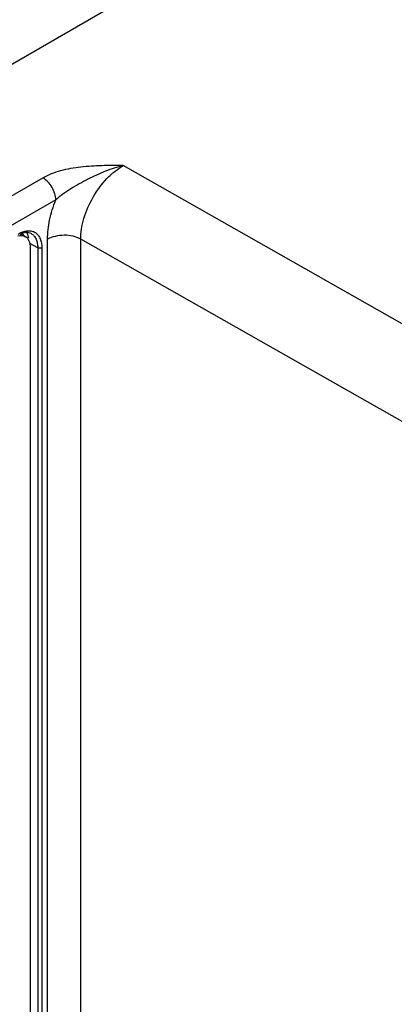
# Model space of a CAD drawing. Header units: inches. Extents: x 0 to 34, y 0 to 22.
# Tile 116 of 139: x 25.832 to 26.455, y 16.274 to 17.912. Entities that reach past the tile are written whole.
import ezdxf

# ---------------------------------------------------------------- set-up
doc = ezdxf.new("R2010")
doc.units = ezdxf.units.IN
doc.header["$LTSCALE"] = 1.87
doc.header["$MEASUREMENT"] = 0
doc.layers.get('0').update_dxf_attribs({"linetype": 'CONTINUOUS'})
doc.layers.add('02___PRT_ALL_AXES', color=7, linetype='CONTINUOUS')

msp = doc.modelspace()

# ---------------------------------------------------------------- linework, layer by layer
at = {"color": 7, "linetype": 'CONTINUOUS'}
for p, q in [((31.2065, 20.9483), (24.5431, 17.1009)), ((26.9571, 17.1281), (26.0041, 17.6689)), ((25.8705, 17.6484), (24.7447, 16.9983)), ((25.8916, 17.6118), (24.7657, 16.9617)), ((25.8289, 17.555), (25.8333, 17.5573)), ((25.8453, 17.5526), (25.8464, 17.5488)), ((25.878, 14.882), (25.878, 17.5463)), ((25.9332, 14.8823), (25.9332, 17.5466)), ((26.8866, 17.0055), (25.9332, 17.5466)), ((25.8616, 17.5321), (25.8483, 17.5395)), ((25.8616, 17.5321), (25.8616, 14.8851)), ((25.8685, 17.5321), (25.8685, 14.8852))]:
    msp.add_line(p, q, dxfattribs=at)
for points, knots in [([(26.0041, 17.6689), (25.9923, 17.6689), (25.9686, 17.669), (25.9336, 17.667), (25.9053, 17.6622), (25.8844, 17.6554), (25.8749, 17.6509), (25.8705, 17.6484)], [0, 0, 0, 0, 0.260372, 0.519258, 0.770385, 0.889062, 1, 1, 1, 1]), ([(26.0041, 17.6689), (25.994, 17.6664), (25.9738, 17.6598), (25.9496, 17.6487), (25.9307, 17.6385), (25.9168, 17.6303), (25.9036, 17.6216), (25.8954, 17.6152), (25.8916, 17.6118)], [0, 0, 0, 0, 0.247111, 0.499813, 0.626932, 0.753678, 0.878856, 1, 1, 1, 1]), ([(25.9332, 17.5466), (25.9332, 17.5522), (25.9342, 17.5638), (25.9397, 17.5877), (25.9526, 17.617), (25.9716, 17.6428), (25.9897, 17.6595), (25.9993, 17.6661), (26.0041, 17.6689)], [0, 0, 0, 0, 0.114298, 0.237533, 0.49979, 0.762157, 0.885526, 1, 1, 1, 1]), ([(25.8916, 17.6118), (25.8916, 17.6152), (25.8903, 17.6225), (25.8858, 17.6328), (25.8792, 17.6418), (25.8735, 17.6466), (25.8705, 17.6484)], [0, 0, 0, 0, 0.236954, 0.499445, 0.762238, 1, 1, 1, 1]), ([(25.878, 17.5463), (25.878, 17.557), (25.8807, 17.5794), (25.8873, 17.6009), (25.8916, 17.6118)], [0, 0, 0, 0, 0.477216, 1, 1, 1, 1]), ([(25.8333, 17.5573), (25.8356, 17.5583), (25.8401, 17.5599), (25.8469, 17.5607), (25.8532, 17.5598), (25.8587, 17.5571), (25.8631, 17.5527), (25.8662, 17.5468), (25.8681, 17.5398), (25.8685, 17.5348), (25.8685, 17.5321)], [0, 0, 0, 0, 0.138633, 0.263551, 0.377944, 0.487467, 0.599166, 0.719442, 0.852492, 1, 1, 1, 1]), ([(25.8507, 17.5557), (25.8495, 17.5563), (25.8468, 17.5573), (25.8421, 17.5577), (25.8369, 17.5568), (25.8334, 17.5555), (25.8316, 17.5547)], [0, 0, 0, 0, 0.206212, 0.434487, 0.697643, 1, 1, 1, 1]), ([(25.836, 17.5564), (25.8362, 17.556), (25.8371, 17.5548), (25.8378, 17.5534), (25.8383, 17.5523)], [0, 0, 0, 0, 0.242761, 1, 1, 1, 1]), ([(25.8429, 17.5575), (25.8431, 17.5571), (25.8441, 17.5556), (25.8448, 17.5539), (25.8453, 17.5526)], [0, 0, 0, 0, 0.242101, 1, 1, 1, 1]), ([(25.8507, 17.5557), (25.8525, 17.5547), (25.8557, 17.5521), (25.8592, 17.5466), (25.8612, 17.5397), (25.8616, 17.5347), (25.8616, 17.5321)], [0, 0, 0, 0, 0.217827, 0.450673, 0.709804, 1, 1, 1, 1]), ([(25.9332, 17.5466), (25.9292, 17.5488), (25.9201, 17.552), (25.9055, 17.5535), (25.891, 17.5518), (25.8819, 17.5485), (25.878, 17.5463)], [0, 0, 0, 0, 0.238295, 0.501092, 0.763296, 1, 1, 1, 1]), ([(25.8685, 17.5321), (25.8675, 17.5316), (25.8651, 17.5311), (25.8627, 17.5315), (25.8616, 17.5321)], [0, 0, 0, 0, 0.498873, 1, 1, 1, 1])]:
    msp.add_open_spline(points, degree=3, knots=knots, dxfattribs=at)
at = {"layer": '02___PRT_ALL_AXES', "color": 7, "linetype": 'CONTINUOUS'}
for p, q in [((25.8325, 17.5521), (25.8287, 17.5513)), ((25.833, 17.5552), (25.8415, 17.5503)), ((25.8497, 14.8905), (25.8497, 17.5323))]:
    msp.add_line(p, q, dxfattribs=at)
for points, knots in [([(25.8415, 17.5503), (25.8409, 17.5507), (25.8381, 17.552), (25.8349, 17.5523), (25.8325, 17.5521)], [0, 0, 0, 0, 0.240549, 1, 1, 1, 1]), ([(25.8497, 17.5323), (25.8497, 17.536), (25.8488, 17.543), (25.8442, 17.5488), (25.8415, 17.5503)], [0, 0, 0, 0, 0.55075, 1, 1, 1, 1])]:
    msp.add_open_spline(points, degree=3, knots=knots, dxfattribs=at)

doc.saveas('drawing.dxf')
